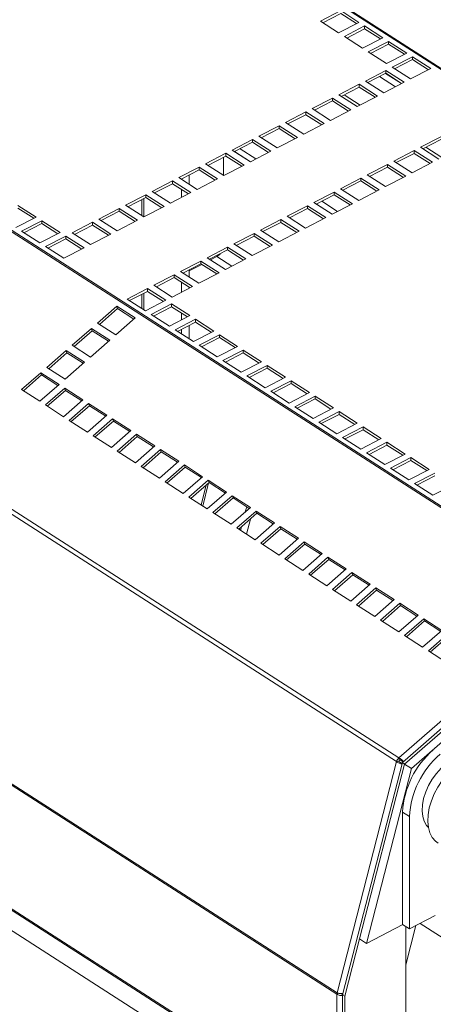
# Model space of a CAD drawing. Header units: millimetres. Extents: x 24 to 2406, y -1931 to 388.
# Tile 9 of 21: x 960 to 1081, y -689 to -400. Entities that reach past the tile are written whole.
import ezdxf

# ---------------------------------------------------------------- set-up
doc = ezdxf.new("R2010")
doc.units = ezdxf.units.MM

msp = doc.modelspace()

# ---------------------------------------------------------------- linework, layer by layer
at = {"color": 8, "linetype": 'Continuous', "lineweight": 15}
for p, q in [((960.68, -335.16), (1235.31, -511.78)), ((960.68, -335.47), (1234.98, -511.89)), ((849.97, -392.4), (1124.65, -569.06)), ((850.16, -392.95), (1124.33, -569.29)), ((1065.04, -416.26), (1069.68, -419.24)), ((1024.16, -437.45), (1028.8, -440.43)), ((795.86, -440.93), (1070.04, -617.27)), ((796.53, -439.85), (1070.71, -616.19)), ((995.38, -457.07), (995.38, -452.36)), ((995.95, -457.44), (995.95, -452.06)), ((1048.1, -452.85), (1052.75, -455.83)), ((1017.41, -469.05), (1021.8, -471.87)), ((995.38, -484.3), (995.38, -480.17)), ((995.95, -484.66), (995.95, -479.87)), ((777.93, -508.89), (1052.56, -685.52)), ((778.44, -508.8), (1052.61, -685.14)), ((1012.74, -541.96), (1014.22, -536.17)), ((1013.24, -542.29), (1014.97, -535.51)), ((778.35, -545.44), (1052.56, -721.8)), ((1320.27, -821.27), (1076.94, -664.77)), ((1052.56, -700.5), (1052.56, -685.52))]:
    msp.add_line(p, q, dxfattribs=at)
at = {"color": 7, "linetype": 'Continuous', "lineweight": 15}
for p, q in [((1053.67, -396.9), (1047.71, -399.99)), ((1053.67, -397.72), (1048.42, -400.44)), ((1059.01, -400.34), (1053.67, -396.9)), ((1058.31, -400.7), (1053.67, -397.72)), ((1047.71, -399.99), (1053.06, -403.42)), ((1053.06, -403.42), (1059.01, -400.34)), ((1060.68, -401.41), (1054.73, -404.5)), ((1066.02, -404.85), (1060.68, -401.41)), ((1060.68, -402.23), (1060.68, -401.41)), ((1054.73, -404.5), (1060.07, -407.94)), ((1060.68, -402.23), (1055.43, -404.95)), ((1065.32, -405.21), (1060.68, -402.23)), ((1060.07, -407.94), (1066.02, -404.85)), ((1067.69, -405.92), (1061.74, -409.01)), ((1067.69, -406.74), (1062.44, -409.46)), ((1073.04, -409.36), (1067.69, -405.92)), ((1067.69, -406.74), (1067.69, -405.92)), ((1072.33, -409.73), (1067.69, -406.74)), ((1061.74, -409.01), (1067.08, -412.45)), ((1067.08, -412.45), (1073.04, -409.36)), ((1074.71, -410.44), (1068.75, -413.52)), ((1074.71, -411.25), (1069.46, -413.97)), ((1080.05, -413.87), (1074.71, -410.44)), ((1074.71, -411.25), (1074.71, -410.44)), ((1079.35, -414.24), (1074.71, -411.25)), ((1066.89, -414.48), (1060.94, -417.57)), ((1066.89, -415.3), (1061.64, -418.02)), ((1071.48, -418.31), (1066.84, -415.33)), ((1071.48, -418.31), (1066.84, -415.33)), ((1072.24, -417.92), (1066.89, -414.48)), ((1066.89, -415.3), (1066.89, -414.48)), ((1071.53, -418.29), (1066.89, -415.3)), ((1068.75, -413.52), (1074.1, -416.96)), ((1074.1, -416.96), (1080.05, -413.87)), ((1059.08, -418.53), (1053.13, -421.62)), ((1064.42, -421.97), (1059.08, -418.53)), ((1059.08, -419.35), (1059.08, -418.53)), ((1060.94, -417.57), (1066.28, -421.01)), ((1066.28, -421.01), (1072.24, -417.92)), ((1053.13, -421.62), (1058.47, -425.06)), ((1059.08, -419.35), (1053.83, -422.07)), ((1054.7, -421.62), (1059.34, -424.6)), ((1063.72, -422.33), (1059.08, -419.35)), ((1051.27, -422.58), (1045.31, -425.67)), ((1051.27, -423.4), (1046.02, -426.12)), ((1056.61, -426.02), (1051.27, -422.58)), ((1051.27, -423.4), (1051.27, -422.58)), ((1055.91, -426.38), (1051.27, -423.4)), ((1058.47, -425.06), (1064.42, -421.97)), ((1043.45, -426.63), (1037.5, -429.72)), ((1043.45, -427.45), (1038.2, -430.17)), ((1048.8, -430.07), (1043.45, -426.63)), ((1043.45, -427.45), (1043.45, -426.63)), ((1048.09, -430.43), (1043.45, -427.45)), ((1045.31, -425.67), (1050.66, -429.1)), ((1050.66, -429.1), (1056.61, -426.02)), ((1037.5, -429.72), (1042.84, -433.15)), ((1042.84, -433.15), (1048.8, -430.07)), ((1035.64, -430.68), (1029.68, -433.77)), ((1035.64, -431.5), (1030.39, -434.22)), ((1040.98, -434.12), (1035.64, -430.68)), ((1035.64, -431.5), (1035.64, -430.68)), ((1040.28, -434.48), (1035.64, -431.5)), ((1027.82, -434.73), (1021.87, -437.81)), ((1027.82, -435.55), (1022.57, -438.27)), ((1033.17, -438.17), (1027.82, -434.73)), ((1027.82, -435.55), (1027.82, -434.73)), ((1032.46, -438.53), (1027.82, -435.55)), ((1029.68, -433.77), (1035.03, -437.2)), ((1035.03, -437.2), (1040.98, -434.12)), ((1083.03, -433.93), (1077.07, -437.02)), ((1083.03, -434.75), (1077.78, -437.47)), ((1020.01, -438.78), (1014.06, -441.86)), ((1025.35, -442.21), (1020.01, -438.78)), ((1020.01, -439.59), (1020.01, -438.78)), ((1021.87, -437.81), (1027.21, -441.25)), ((1022.59, -438.26), (1027.23, -441.24)), ((1022.59, -438.26), (1027.23, -441.24)), ((1027.21, -441.25), (1033.17, -438.17)), ((1075.21, -437.98), (1069.26, -441.07)), ((1075.21, -438.8), (1069.96, -441.52)), ((1080.56, -441.42), (1075.21, -437.98)), ((1075.21, -438.8), (1075.21, -437.98)), ((1079.85, -441.78), (1075.21, -438.8)), ((1077.07, -437.02), (1082.42, -440.46)), ((1078.65, -437.02), (1083.29, -440.01)), ((1014.06, -441.86), (1019.4, -445.3)), ((1020.01, -439.59), (1014.76, -442.32)), ((1019.35, -439.94), (1019.35, -445.27)), ((1024.65, -442.58), (1020.01, -439.59)), ((1067.4, -442.03), (1061.45, -445.12)), ((1072.74, -445.47), (1067.4, -442.03)), ((1067.4, -442.85), (1067.4, -442.03)), ((1069.26, -441.07), (1074.6, -444.51)), ((1074.6, -444.51), (1080.56, -441.42)), ((1012.2, -442.83), (1006.24, -445.91)), ((1012.2, -443.64), (1006.95, -446.36)), ((1017.54, -446.26), (1012.2, -442.83)), ((1012.2, -443.64), (1012.2, -442.83)), ((1016.84, -446.63), (1012.2, -443.64)), ((1019.4, -445.3), (1025.35, -442.21)), ((1067.4, -442.85), (1062.15, -445.57)), ((1072.04, -445.83), (1067.4, -442.85)), ((1004.38, -446.88), (998.43, -449.96)), ((1004.38, -447.69), (999.13, -450.41)), ((1009.73, -450.31), (1004.38, -446.88)), ((1004.38, -447.69), (1004.38, -446.88)), ((1009.02, -450.68), (1004.38, -447.69)), ((1006.24, -445.91), (1011.59, -449.35)), ((1007.03, -446.42), (1007.03, -446.32)), ((1009.27, -447.86), (1009.27, -445.16)), ((1011.59, -449.35), (1017.54, -446.26)), ((1059.58, -446.08), (1053.63, -449.17)), ((1059.58, -446.9), (1054.33, -449.62)), ((1064.93, -449.52), (1059.58, -446.08)), ((1059.58, -446.9), (1059.58, -446.08)), ((1064.23, -449.88), (1059.58, -446.9)), ((1061.45, -445.12), (1066.79, -448.55)), ((1066.79, -448.55), (1072.74, -445.47)), ((998.43, -449.96), (1003.77, -453.4)), ((1003.77, -453.4), (1009.73, -450.31)), ((1007.03, -451.71), (1007.03, -449.4)), ((1051.77, -450.13), (1045.82, -453.22)), ((1057.11, -453.57), (1051.77, -450.13)), ((1051.77, -450.95), (1051.77, -450.13)), ((1053.63, -449.17), (1058.98, -452.6)), ((1058.98, -452.6), (1064.93, -449.52)), ((996.57, -450.92), (990.61, -454.01)), ((996.57, -451.74), (991.32, -454.46)), ((1001.91, -454.36), (996.57, -450.92)), ((996.57, -451.74), (996.57, -450.92)), ((1001.21, -454.73), (996.57, -451.74)), ((1045.82, -453.22), (1051.16, -456.65)), ((1051.77, -450.95), (1046.52, -453.67)), ((1051.16, -456.65), (1057.11, -453.57)), ((1056.41, -453.93), (1051.77, -450.95)), ((964.44, -457.49), (959.1, -454.05)), ((963.74, -457.85), (959.1, -454.87)), ((988.75, -454.97), (982.8, -458.06)), ((988.75, -455.79), (983.5, -458.51)), ((994.1, -458.41), (988.75, -454.97)), ((988.75, -455.79), (988.75, -454.97)), ((993.4, -458.78), (988.75, -455.79)), ((990.61, -454.01), (995.96, -457.45)), ((995.96, -457.45), (1001.91, -454.36)), ((1043.96, -454.18), (1038, -457.26)), ((1043.96, -455), (1038.71, -457.72)), ((1049.3, -457.62), (1043.96, -454.18)), ((1043.96, -455), (1043.96, -454.18)), ((1048.6, -457.98), (1043.96, -455)), ((1046.54, -453.66), (1051.18, -456.64)), ((1046.54, -453.66), (1051.18, -456.64)), ((958.49, -460.57), (964.44, -457.49)), ((966.11, -458.56), (960.16, -461.65)), ((966.11, -459.38), (960.86, -462.1)), ((971.46, -462), (966.11, -458.56)), ((966.11, -459.38), (966.11, -458.56)), ((970.75, -462.36), (966.11, -459.38)), ((980.94, -459.02), (974.99, -462.11)), ((986.28, -462.46), (980.94, -459.02)), ((980.94, -459.84), (980.94, -459.02)), ((982.8, -458.06), (988.14, -461.5)), ((988.14, -461.5), (994.1, -458.41)), ((1036.14, -458.23), (1030.19, -461.31)), ((1036.14, -459.04), (1030.89, -461.77)), ((1041.49, -461.67), (1036.14, -458.23)), ((1036.14, -459.04), (1036.14, -458.23)), ((1040.78, -462.03), (1036.14, -459.04)), ((1038, -457.26), (1043.35, -460.7)), ((1043.35, -460.7), (1049.3, -457.62)), ((960.16, -461.65), (965.5, -465.08)), ((965.5, -465.08), (971.46, -462)), ((974.99, -462.11), (980.33, -465.54)), ((980.94, -459.84), (975.69, -462.56)), ((985.58, -462.82), (980.94, -459.84)), ((1028.33, -462.28), (1022.38, -465.36)), ((1033.67, -465.71), (1028.33, -462.28)), ((1028.33, -463.09), (1028.33, -462.28)), ((1030.19, -461.31), (1035.53, -464.75)), ((1035.53, -464.75), (1041.49, -461.67)), ((973.13, -463.07), (967.17, -466.16)), ((973.13, -463.89), (967.88, -466.61)), ((978.47, -466.51), (973.13, -463.07)), ((973.13, -463.89), (973.13, -463.07)), ((977.77, -466.87), (973.13, -463.89)), ((980.33, -465.54), (986.28, -462.46)), ((1028.33, -463.09), (1023.08, -465.81)), ((1032.97, -466.08), (1028.33, -463.09)), ((967.17, -466.16), (972.52, -469.59)), ((972.52, -469.59), (978.47, -466.51)), ((1020.52, -466.33), (1014.56, -469.41)), ((1020.52, -467.14), (1015.26, -469.86)), ((1025.86, -469.76), (1020.52, -466.33)), ((1020.52, -467.14), (1020.52, -466.33)), ((1025.16, -470.13), (1020.52, -467.14)), ((1022.38, -465.36), (1027.72, -468.8)), ((1027.72, -468.8), (1033.67, -465.71)), ((1012.7, -470.38), (1006.75, -473.46)), ((1018.05, -473.81), (1012.7, -470.38)), ((1012.7, -471.19), (1012.7, -470.38)), ((1014.56, -469.41), (1019.91, -472.85)), ((1017.41, -469.05), (1015.52, -470.03)), ((1019.91, -472.85), (1025.86, -469.76)), ((1006.75, -473.46), (1012.09, -476.9)), ((1012.7, -471.19), (1007.45, -473.91)), ((1012.96, -471.36), (1009.27, -473.27)), ((1009.27, -475.08), (1009.27, -472.97)), ((1012.09, -476.9), (1018.05, -473.81)), ((1017.34, -474.18), (1012.7, -471.19)), ((1004.89, -474.42), (998.93, -477.51)), ((1004.89, -475.24), (999.64, -477.96)), ((1010.23, -477.86), (1004.89, -474.42)), ((1004.89, -475.24), (1004.89, -474.42)), ((1009.53, -478.23), (1004.89, -475.24)), ((1007.03, -479.52), (1007.03, -476.62)), ((997.07, -478.47), (991.12, -481.56)), ((997.07, -479.29), (991.82, -482.01)), ((1002.42, -481.91), (997.07, -478.47)), ((997.07, -479.29), (997.07, -478.47)), ((1001.71, -482.27), (997.07, -479.29)), ((998.93, -477.51), (1004.28, -480.95)), ((1004.28, -480.95), (1010.23, -477.86)), ((1009.27, -478.36), (1009.27, -478.06)), ((991.12, -481.56), (996.46, -484.99)), ((996.46, -484.99), (1002.42, -481.91)), ((988.07, -483.67), (982.41, -488.62)), ((988.3, -484.33), (982.97, -488.98)), ((993.41, -487.1), (988.07, -483.67)), ((988.3, -484.33), (988.07, -483.67)), ((993.08, -487.4), (988.3, -484.33)), ((1004.09, -482.98), (998.13, -486.07)), ((1004.09, -483.8), (998.84, -486.52)), ((1009.43, -486.42), (1004.09, -482.98)), ((1004.09, -483.8), (1004.09, -482.98)), ((1008.73, -486.79), (1004.09, -483.8)), ((987.75, -492.06), (993.41, -487.1)), ((998.13, -486.07), (1003.48, -489.51)), ((1003.48, -489.51), (1009.43, -486.42)), ((1011.1, -487.49), (1005.15, -490.58)), ((1011.1, -488.31), (1005.85, -491.03)), ((1007.03, -487.66), (1007.03, -485.7)), ((1016.44, -490.93), (1011.1, -487.49)), ((1011.1, -488.31), (1011.1, -487.49)), ((1015.74, -491.3), (1011.1, -488.31)), ((980.64, -490.17), (974.98, -495.12)), ((980.87, -490.83), (975.54, -495.48)), ((985.98, -493.6), (980.64, -490.17)), ((980.87, -490.83), (980.64, -490.17)), ((985.65, -493.9), (980.87, -490.83)), ((982.41, -488.62), (987.75, -492.06)), ((1005.15, -490.58), (1010.49, -494.02)), ((1007.03, -491.79), (1007.03, -490.42)), ((1009.27, -493.23), (1009.27, -489.26)), ((1010.49, -494.02), (1016.44, -490.93)), ((980.32, -498.56), (985.98, -493.6)), ((1018.11, -492.01), (1012.16, -495.09)), ((1018.11, -492.82), (1012.86, -495.54)), ((1023.46, -495.44), (1018.11, -492.01)), ((1018.11, -492.82), (1018.11, -492.01)), ((1022.76, -495.81), (1018.11, -492.82)), ((973.21, -496.67), (967.55, -501.62)), ((978.55, -500.11), (973.21, -496.67)), ((973.44, -497.33), (973.21, -496.67)), ((974.98, -495.12), (980.32, -498.56)), ((1012.16, -495.09), (1017.51, -498.53)), ((1017.51, -498.53), (1023.46, -495.44)), ((1025.13, -496.52), (1019.17, -499.6)), ((1030.47, -499.95), (1025.13, -496.52)), ((1025.13, -497.33), (1025.13, -496.52)), ((973.44, -497.33), (968.11, -501.98)), ((978.22, -500.4), (973.44, -497.33)), ((1019.17, -499.6), (1024.52, -503.04)), ((1025.13, -497.33), (1019.88, -500.05)), ((1029.77, -500.32), (1025.13, -497.33)), ((967.55, -501.62), (972.89, -505.06)), ((972.89, -505.06), (978.55, -500.11)), ((1024.52, -503.04), (1030.47, -499.95)), ((1032.14, -501.03), (1026.19, -504.11)), ((1032.14, -501.84), (1026.89, -504.56)), ((1037.49, -504.46), (1032.14, -501.03)), ((1032.14, -501.84), (1032.14, -501.03)), ((1036.78, -504.83), (1032.14, -501.84)), ((965.78, -503.17), (960.11, -508.12)), ((966.01, -503.83), (960.68, -508.48)), ((971.12, -506.61), (965.78, -503.17)), ((966.01, -503.83), (965.78, -503.17)), ((970.78, -506.9), (966.01, -503.83)), ((1026.19, -504.11), (1031.53, -507.55)), ((1031.53, -507.55), (1037.49, -504.46)), ((1039.16, -505.54), (1033.2, -508.62)), ((1044.5, -508.98), (1039.16, -505.54)), ((1039.16, -506.36), (1039.16, -505.54)), ((960.11, -508.12), (965.46, -511.56)), ((965.46, -511.56), (971.12, -506.61)), ((972.79, -507.68), (967.13, -512.63)), ((973.02, -508.34), (967.69, -513)), ((978.13, -511.12), (972.79, -507.68)), ((973.02, -508.34), (972.79, -507.68)), ((977.8, -511.41), (973.02, -508.34)), ((1039.16, -506.36), (1033.91, -509.08)), ((1043.8, -509.34), (1039.16, -506.36)), ((972.47, -516.07), (978.13, -511.12)), ((1033.2, -508.62), (1038.55, -512.06)), ((1038.55, -512.06), (1044.5, -508.98)), ((1046.17, -510.05), (1040.22, -513.13)), ((1046.17, -510.87), (1040.92, -513.59)), ((1051.51, -513.49), (1046.17, -510.05)), ((1046.17, -510.87), (1046.17, -510.05)), ((1050.81, -513.85), (1046.17, -510.87)), ((967.13, -512.63), (972.47, -516.07)), ((979.8, -512.19), (974.14, -517.14)), ((980.03, -512.85), (974.71, -517.51)), ((985.15, -515.63), (979.8, -512.19)), ((980.03, -512.85), (979.8, -512.19)), ((984.81, -515.92), (980.03, -512.85)), ((1040.22, -513.13), (1045.56, -516.57)), ((1045.56, -516.57), (1051.51, -513.49)), ((974.14, -517.14), (979.49, -520.58)), ((979.49, -520.58), (985.15, -515.63)), ((986.82, -516.7), (981.16, -521.65)), ((992.16, -520.14), (986.82, -516.7)), ((987.05, -517.36), (986.82, -516.7)), ((1053.18, -514.56), (1047.23, -517.65)), ((1053.18, -515.38), (1047.93, -518.1)), ((1058.53, -518), (1053.18, -514.56)), ((1053.18, -515.38), (1053.18, -514.56)), ((1057.82, -518.36), (1053.18, -515.38)), ((987.05, -517.36), (981.72, -522.02)), ((991.83, -520.43), (987.05, -517.36)), ((1047.23, -517.65), (1052.57, -521.08)), ((1052.57, -521.08), (1058.53, -518)), ((1060.2, -519.07), (1054.24, -522.16)), ((1060.2, -519.89), (1054.95, -522.61)), ((1065.54, -522.51), (1060.2, -519.07)), ((1060.2, -519.89), (1060.2, -519.07)), ((1064.84, -522.87), (1060.2, -519.89)), ((981.16, -521.65), (986.5, -525.09)), ((986.5, -525.09), (992.16, -520.14)), ((993.83, -521.21), (988.17, -526.16)), ((994.06, -521.87), (988.73, -526.53)), ((999.18, -524.65), (993.83, -521.21)), ((994.06, -521.87), (993.83, -521.21)), ((998.84, -524.94), (994.06, -521.87)), ((1054.24, -522.16), (1059.59, -525.59)), ((1059.59, -525.59), (1065.54, -522.51)), ((993.51, -529.6), (999.18, -524.65)), ((1000.85, -525.72), (995.18, -530.68)), ((1006.19, -529.16), (1000.85, -525.72)), ((1001.08, -526.38), (1000.85, -525.72)), ((1067.21, -523.58), (1061.26, -526.67)), ((1067.21, -524.4), (1061.96, -527.12)), ((1072.55, -527.02), (1067.21, -523.58)), ((1067.21, -524.4), (1067.21, -523.58)), ((1071.85, -527.38), (1067.21, -524.4)), ((988.17, -526.16), (993.51, -529.6)), ((1001.08, -526.38), (995.75, -531.04)), ((1005.85, -529.45), (1001.08, -526.38)), ((1061.26, -526.67), (1066.6, -530.1)), ((1066.6, -530.1), (1072.55, -527.02)), ((1074.22, -528.09), (1068.27, -531.18)), ((1079.57, -531.53), (1074.22, -528.09)), ((1074.22, -528.91), (1074.22, -528.09)), ((995.18, -530.68), (1000.53, -534.11)), ((1000.53, -534.11), (1006.19, -529.16)), ((1007.86, -530.23), (1002.2, -535.19)), ((1008.09, -530.89), (1002.76, -535.55)), ((1013.2, -533.67), (1007.86, -530.23)), ((1008.09, -530.89), (1007.86, -530.23)), ((1012.87, -533.96), (1008.09, -530.89)), ((1068.27, -531.18), (1073.61, -534.61)), ((1074.22, -528.91), (1068.97, -531.63)), ((1073.61, -534.61), (1079.57, -531.53)), ((1078.87, -531.89), (1074.22, -528.91)), ((1007.54, -538.62), (1013.2, -533.67)), ((1081.24, -532.6), (1075.28, -535.69)), ((1081.24, -533.42), (1075.99, -536.14)), ((1002.2, -535.19), (1007.54, -538.62)), ((1014.87, -534.74), (1009.21, -539.7)), ((1015.1, -535.4), (1009.78, -540.06)), ((1020.22, -538.18), (1014.87, -534.74)), ((1015.1, -535.4), (1014.87, -534.74)), ((1019.88, -538.48), (1015.1, -535.4)), ((1075.28, -535.69), (1080.63, -539.13)), ((1080.63, -539.13), (1086.58, -536.04)), ((1009.21, -539.7), (1014.55, -543.13)), ((1014.55, -543.13), (1020.22, -538.18)), ((1021.89, -539.26), (1016.22, -544.21)), ((1022.12, -539.91), (1016.79, -544.57)), ((1027.23, -542.69), (1021.89, -539.26)), ((1022.12, -539.91), (1021.89, -539.26)), ((1026.89, -542.99), (1022.12, -539.91)), ((1021.57, -547.64), (1027.23, -542.69)), ((1025.71, -544.02), (1026.11, -542.48)), ((1829.68, -1227.97), (767.07, -544.55)), ((778.35, -545.89), (1052.85, -722.43)), ((1016.22, -544.21), (1021.57, -547.64)), ((1028.9, -543.77), (1023.24, -548.72)), ((1029.13, -544.42), (1023.8, -549.08)), ((1026.07, -550.54), (1027.21, -546.1)), ((1034.24, -547.2), (1028.9, -543.77)), ((1029.13, -544.42), (1028.9, -543.77)), ((1033.91, -547.5), (1029.13, -544.42)), ((1023.24, -548.72), (1028.58, -552.16)), ((1024.32, -549.42), (1024.59, -548.4)), ((1028.58, -552.16), (1034.24, -547.2)), ((1035.91, -548.28), (1030.25, -553.23)), ((1036.14, -548.93), (1030.82, -553.59)), ((1041.26, -551.71), (1035.91, -548.28)), ((1036.14, -548.93), (1035.91, -548.28)), ((1040.92, -552.01), (1036.14, -548.93)), ((1035.6, -556.67), (1041.26, -551.71)), ((1030.25, -553.23), (1035.6, -556.67)), ((1042.93, -552.79), (1037.27, -557.74)), ((1043.16, -553.45), (1037.83, -558.1)), ((1048.27, -556.23), (1042.93, -552.79)), ((1043.16, -553.45), (1042.93, -552.79)), ((1047.94, -556.52), (1043.16, -553.45)), ((1042.61, -561.18), (1048.27, -556.23)), ((1049.94, -557.3), (1044.28, -562.25)), ((1055.29, -560.74), (1049.94, -557.3)), ((1050.17, -557.96), (1049.94, -557.3)), ((1037.27, -557.74), (1042.61, -561.18)), ((1050.17, -557.96), (1044.84, -562.62)), ((1054.95, -561.03), (1050.17, -557.96)), ((1044.28, -562.25), (1049.62, -565.69)), ((1049.62, -565.69), (1055.29, -560.74)), ((1056.95, -561.81), (1051.29, -566.76)), ((1057.18, -562.47), (1051.86, -567.13)), ((1062.3, -565.25), (1056.95, -561.81)), ((1057.18, -562.47), (1056.95, -561.81)), ((1061.96, -565.54), (1057.18, -562.47)), ((1056.64, -570.2), (1062.3, -565.25)), ((1063.97, -566.32), (1058.31, -571.27)), ((1069.31, -569.76), (1063.97, -566.32)), ((1064.2, -566.98), (1063.97, -566.32)), ((1051.29, -566.76), (1056.64, -570.2)), ((1064.2, -566.98), (1058.87, -571.64)), ((1068.98, -570.05), (1064.2, -566.98)), ((1058.31, -571.27), (1063.65, -574.71)), ((1063.65, -574.71), (1069.31, -569.76)), ((1070.98, -570.83), (1065.32, -575.78)), ((1071.21, -571.49), (1065.89, -576.15)), ((1070.71, -616.19), (1124.33, -569.29)), ((1076.33, -574.27), (1070.98, -570.83)), ((1071.21, -571.49), (1070.98, -570.83)), ((1075.99, -574.56), (1071.21, -571.49)), ((1125.54, -570.51), (1071.73, -617.58)), ((1126.21, -570.93), (1072.4, -618)), ((1070.66, -579.22), (1076.33, -574.27)), ((1128.21, -572.22), (1074.4, -619.29)), ((1065.32, -575.78), (1070.66, -579.22)), ((1078, -575.34), (1072.33, -580.3)), ((1078.23, -576), (1072.9, -580.66)), ((1083.34, -578.78), (1078, -575.34)), ((1078.23, -576), (1078, -575.34)), ((1083, -579.07), (1078.23, -576)), ((1072.33, -580.3), (1077.68, -583.73)), ((1077.68, -583.73), (1083.34, -578.78)), ((1085.01, -579.85), (1079.35, -584.81)), ((1085.24, -580.51), (1079.91, -585.17)), ((1079.35, -584.81), (1084.69, -588.24)), ((1052.61, -685.14), (1070.04, -617.27)), ((1071.73, -617.58), (1054.24, -685.68)), ((1072.4, -618), (1059.22, -669.34)), ((1070.75, -617.16), (1070.04, -617.27)), ((1070.94, -616.85), (1070.71, -616.19)), ((1071.22, -617.58), (1071.65, -617.86)), ((1071.22, -617.58), (1071.66, -617.84)), ((1071.53, -617.07), (1071.98, -617.36)), ((1071.73, -617.58), (1072.39, -618)), ((1072.4, -618), (1074.4, -619.29)), ((1074.4, -619.29), (1061.22, -670.63)), ((1071.8, -632.11), (1073.8, -633.4)), ((1071.8, -632.11), (1071.8, -665.11)), ((1073.8, -633.4), (1073.8, -666.4)), ((1073.8, -666.4), (1081.39, -662.46)), ((1071.83, -665.13), (1061.22, -670.63)), ((1071.8, -665.11), (1073.8, -666.4)), ((1072.77, -676.93), (1075.73, -665.39)), ((1072.77, -693.52), (1072.77, -665.73)), ((1059.22, -669.34), (1054.91, -686.11)), ((1061.22, -670.63), (1059.22, -669.34)), ((1053.06, -685.26), (1052.56, -685.52)), ((1053.87, -685.4), (1054.35, -685.7)), ((1054.24, -685.68), (1054.91, -686.11)), ((1054.24, -685.68), (1054.24, -699.8)), ((1054.91, -686.11), (1054.91, -699.45))]:
    msp.add_line(p, q, dxfattribs=at)
at = {"color": 7, "linetype": 'Continuous', "lineweight": 15, "flags": 128}
for points in [[(1079.44, -624.27), (1080.5, -622.44), (1081.74, -620.73), (1083.13, -619.19), (1084.63, -617.87), (1086.19, -616.79), (1087.77, -616.01), (1089.32, -615.52), (1090.8, -615.36), (1092.16, -615.52), (1092.81, -615.74)], [(1082.18, -641.2), (1081.44, -640.63), (1080.51, -639.53), (1079.82, -638.18), (1079.37, -636.6), (1079.19, -634.83), (1079.27, -632.91), (1079.62, -630.89), (1080.23, -628.83), (1081.07, -626.76), (1082.14, -624.74), (1083.4, -622.82), (1084.82, -621.04), (1086.38, -619.46), (1088.02, -618.09), (1089.72, -616.99), (1091.43, -616.18), (1093.1, -615.67), (1094.71, -615.48), (1096.21, -615.61), (1097.56, -616.06), (1098.14, -616.39)], [(1079.38, -636.63), (1078.82, -636), (1078.13, -634.8), (1077.7, -633.36), (1077.52, -631.73), (1077.62, -629.95), (1077.97, -628.08), (1078.59, -626.17), (1079.44, -624.27)]]:
    msp.add_lwpolyline(points, dxfattribs=at)
at = {"color": 7, "linetype": 'Continuous', "lineweight": 15}
for centre, radius, start, end in [((1015.79, -466.06), 3.4, 298.5163, 320.0679), ((1097.71, -633.54), 25.96, 130.6771, 176.8358), ((1099.72, -634.83), 25.96, 130.6771, 176.8358), ((1072.17, -617.85), 2.21, 131.5321, 164.9494), ((1071.36, -617.32), 0.631, 131.5324, 164.9491), ((1054.1, -685.53), 1.54, 165.1856, 179.5139)]:
    msp.add_arc(centre, radius, start, end, dxfattribs=at)
for points, knots in [([(1071.62, -618), (1071.57, -617.99), (1071.41, -617.99), (1071.05, -617.88), (1070.61, -617.7), (1070.26, -617.48), (1070.1, -617.33), (1070.04, -617.27)], [0, 0, 0, 0, 0.094064, 0.344872, 0.598109, 0.853895, 1, 1, 1, 1]), ([(1070.71, -616.19), (1070.85, -616.25), (1071.13, -616.37), (1071.53, -616.68), (1071.86, -616.99), (1072, -617.19), (1072.07, -617.28)], [0, 0, 0, 0, 0.2768372, 0.5379084, 0.7961273, 1, 1, 1, 1]), ([(1071.22, -617.58), (1071.14, -617.57), (1071.04, -617.52), (1070.87, -617.36), (1070.79, -617.26), (1070.75, -617.16)], [0, 0, 0, 0, 0.5, 0.5, 1, 1, 1, 1]), ([(1070.94, -616.85), (1070.99, -616.85), (1071.05, -616.85), (1071.17, -616.87), (1071.23, -616.89), (1071.39, -616.95), (1071.49, -617.02), (1071.53, -617.07)], [0, 0, 0, 0, 0.25, 0.25, 0.5, 0.5, 1, 1, 1, 1]), ([(1054.24, -685.91), (1054.2, -685.92), (1054.02, -685.98), (1053.64, -685.96), (1053.17, -685.87), (1052.8, -685.71), (1052.63, -685.57), (1052.56, -685.52)], [0, 0, 0, 0, 0.08797, 0.3410686, 0.596174, 0.8533832, 1, 1, 1, 1]), ([(1052.61, -685.14), (1052.75, -685.18), (1053.01, -685.26), (1053.5, -685.34), (1053.96, -685.38), (1054.21, -685.36), (1054.33, -685.35)], [0, 0, 0, 0, 0.277851, 0.537941, 0.795694, 1, 1, 1, 1])]:
    msp.add_open_spline(points, degree=3, knots=knots, dxfattribs=at)

doc.saveas('drawing.dxf')
